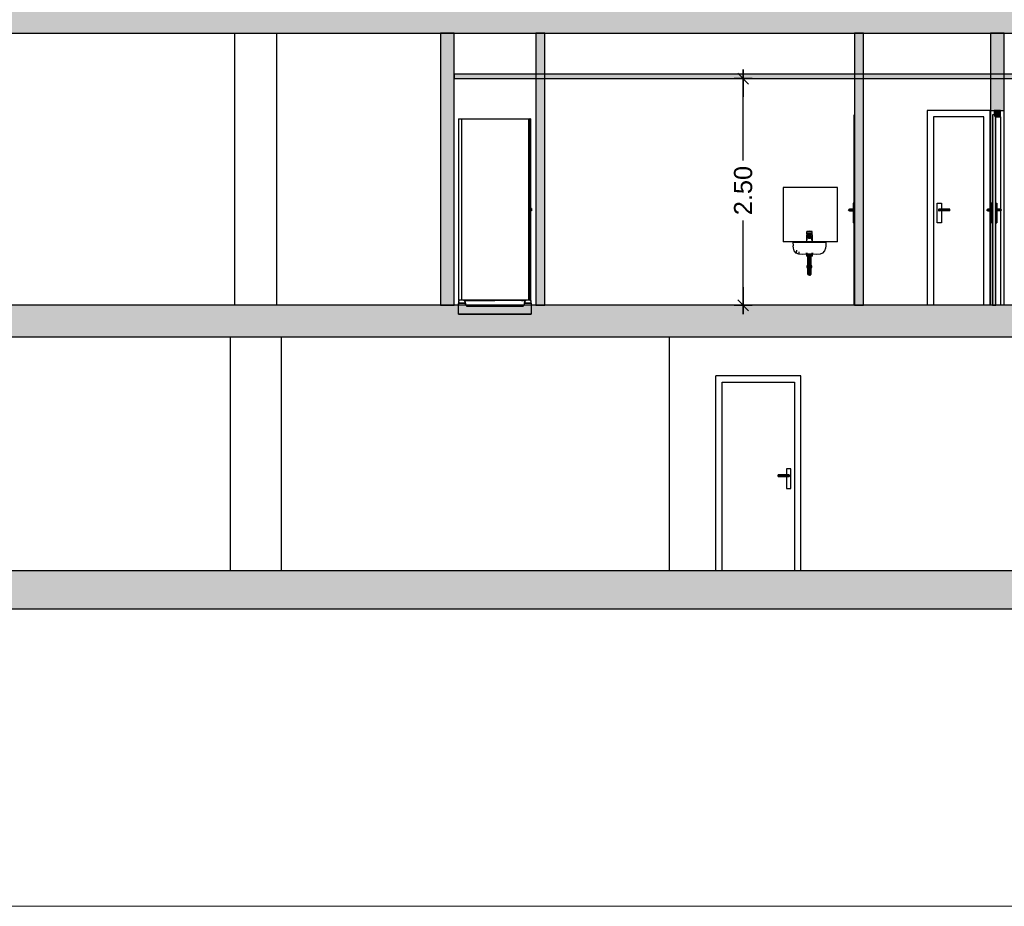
# Model space of a CAD drawing. Header units: metres. Extents: x -1 to 441, y -65 to 31.
# Tile 3 of 20: x 403 to 414, y -65 to -55. Entities that reach past the tile are written whole.
import ezdxf

# ---------------------------------------------------------------- set-up
doc = ezdxf.new("R2010")
doc.units = ezdxf.units.M
doc.header["$PDMODE"] = 65
doc.linetypes.add('CONTINUA', pattern=[0])
doc.layers.add('+++++ CÀLCUL SECCIÓ C', color=7, linetype='CONTINUA', lineweight=25)
doc.layers.add('COTES SECCIO C', color=7, linetype='CONTINUA', lineweight=25)
doc.styles.add('ARIAL', font='arial.ttf')
doc.dimstyles.new('DIMSTYLE_4', dxfattribs={"dimtxt": 0.2, "dimasz": 0.2, "dimexe": 0, "dimexo": 1e-06, "dimgap": 0.1, "dimtad": 0, "dimrnd": 0.01, "dimzin": 4, "dimdsep": 46, "dimtxsty": 'ARIAL', "dimblk1": 'ALL_ML_STRICH', "dimblk2": 'ALL_ML_STRICH', "dimsah": 1, "dimcen": 0, "dimse1": 1, "dimse2": 1, "dimclrd": 2, "dimclre": 2, "dimclrt": 2, "dimadec": 0, "dimazin": 0, "dimtfac": 1, "dimtdec": 0, "dimtix": 1, "dimtmove": 2, "dimatfit": 3, "dimfxl": 0, "dimtzin": 0, "dimlwd": 0, "dimlwe": 35, "dimarcsym": 0})

# ---------------------------------------------------------------- blocks, each defined once
blk = doc.blocks.new('ALL_ML_STRICH')
at = {"color": 0, "linetype": 'ByBlock', "lineweight": -2}
for p, q in [((-1, 0), (0.5, 0)), ((-0.3, -0.3), (0.3, 0.3)), ((0, -0.5), (0, 0.5))]:
    blk.add_line(p, q, dxfattribs=at)
blk = doc.blocks.new('*D33')
at = {"layer": 'COTES SECCIO C', "color": 2, "linetype": 'CONTINUA', "lineweight": -2, "transparency": 33554687}
for p, q in [((411.279, -56.715), (411.279, -55.81)), ((411.279, -58.31), (411.279, -57.375))]:
    blk.add_line(p, q, dxfattribs=at)
at = {"layer": 'DEFPOINTS', "color": 2, "linetype": 'CONTINUA', "lineweight": 35, "transparency": 33554687}
for p in [(411.446, -55.81), (411.222, -58.31), (411.279, -58.31)]:
    blk.add_point(p, dxfattribs=at)
at = {"layer": 'COTES SECCIO C', "color": 2, "linetype": 'CONTINUA', "lineweight": 35, "transparency": 33554687, "xscale": 0.2, "yscale": 0.2, "zscale": 0.2}
for p, rotation in [((411.279, -55.81), 90), ((411.279, -58.31), 270)]:
    blk.add_blockref('ALL_ML_STRICH', p, dxfattribs=dict(at, rotation=rotation))
at = {"layer": 'COTES SECCIO C', "color": 2, "linetype": 'CONTINUA', "lineweight": 35, "transparency": 33554687, "insert": (411.279, -57.045), "char_height": 0.2, "width": 0.8, "attachment_point": 5, "rotation": 90, "style": 'ARIAL'}
blk.add_mtext('\\A1;{\\A1;{2.50\\H0.132000;\\S^ ;}}', dxfattribs=at)

msp = doc.modelspace()

# ---------------------------------------------------------------- hatches: boundary and pattern name
at = {"layer": '+++++ CÀLCUL SECCIÓ C', "linetype": 'CONTINUA', "lineweight": 25, "true_color": 0xababab, "transparency": 33554687}
for points in [[(425.391, -55.01), (400.756, -55.01), (400.756, -55.31), (425.391, -55.31)], [(425.391, -58.31), (392.098, -58.31), (392.098, -58.66), (425.391, -58.66)], [(426.024, -61.24), (391.15, -61.24), (391.15, -61.66), (426.024, -61.66)]]:
    msp.add_hatch(color=253, dxfattribs=at).paths.add_polyline_path(points)
at = {"layer": '+++++ CÀLCUL SECCIÓ C', "linetype": 'CONTINUA', "lineweight": 25, "true_color": 0xa0a0a0, "transparency": 33554687}
for points in [[(408.093, -55.31), (407.943, -55.31), (407.943, -58.31), (408.093, -58.31)], [(409.093, -55.31), (408.993, -55.31), (408.993, -58.31), (409.093, -58.31)], [(412.606, -55.31), (412.506, -55.31), (412.506, -58.31), (412.606, -58.31)], [(414.006, -56.16), (414.156, -56.16), (414.156, -55.31), (414.006, -55.31)]]:
    msp.add_hatch(color=253, dxfattribs=at).paths.add_polyline_path(points)
at = {"layer": '+++++ CÀLCUL SECCIÓ C', "linetype": 'CONTINUA', "lineweight": 25, "transparency": 33554687}
msp.add_hatch(color=34, dxfattribs=at).paths.add_polyline_path([(419.851, -55.76), (408.093, -55.76), (408.093, -55.81), (419.851, -55.81)])
at = {"layer": '+++++ CÀLCUL SECCIÓ C', "linetype": 'CONTINUA', "lineweight": 25, "true_color": 0x656565, "transparency": 33554687}
for points in [[(414.066, -58.31), (414.066, -56.21), (414.026, -56.21), (414.026, -58.31)], [(414.116, -56.23), (414.116, -56.16), (414.046, -56.16), (414.046, -56.23)], [(408.933, -56.255), (408.927, -56.255), (408.927, -58.255), (408.933, -58.255)], [(408.142, -58.41), (408.942, -58.41), (408.942, -58.409), (408.142, -58.409)]]:
    msp.add_hatch(color=251, dxfattribs=at).paths.add_polyline_path(points)

# ---------------------------------------------------------------- linework, layer by layer
at = {"layer": '+++++ CÀLCUL SECCIÓ C', "color": 7, "linetype": 'CONTINUA', "lineweight": 25, "transparency": 33554687}
for p, q in [((401.286, -55.31), (407.943, -55.31)), ((405.676, -58.31), (405.676, -55.31)), ((406.136, -58.31), (406.136, -55.31)), ((407.943, -55.31), (408.093, -55.31)), ((407.943, -55.31), (407.943, -58.31)), ((408.093, -55.31), (407.943, -55.31)), ((408.093, -55.31), (408.993, -55.31)), ((408.093, -55.76), (408.093, -55.31)), ((408.993, -55.31), (409.093, -55.31)), ((408.993, -55.31), (408.993, -58.31)), ((409.093, -55.31), (408.993, -55.31)), ((409.093, -55.31), (412.506, -55.31)), ((409.093, -58.31), (409.093, -55.31)), ((412.506, -55.31), (412.606, -55.31)), ((412.506, -55.31), (412.506, -58.31)), ((412.606, -55.31), (412.506, -55.31)), ((412.606, -55.31), (414.006, -55.31)), ((412.606, -58.31), (412.606, -55.31)), ((414.006, -55.31), (414.156, -55.31)), ((414.006, -55.31), (414.006, -56.16)), ((414.156, -55.31), (414.006, -55.31)), ((414.156, -55.31), (415.896, -55.31)), ((414.156, -56.16), (414.156, -55.31)), ((408.093, -55.76), (408.093, -55.81)), ((419.851, -55.76), (408.093, -55.76)), ((408.093, -55.81), (408.093, -55.76)), ((408.093, -55.81), (419.851, -55.81)), ((408.093, -58.31), (408.093, -55.81)), ((412.501, -58.31), (412.501, -56.21)), ((412.501, -56.21), (412.506, -56.21)), ((413.306, -56.16), (413.306, -58.31)), ((414.003, -56.16), (413.306, -56.16)), ((413.933, -56.23), (413.376, -56.23)), ((413.376, -56.23), (413.376, -58.31)), ((413.933, -58.31), (413.933, -56.23)), ((414.003, -57.25), (414.003, -56.16)), ((414.006, -56.16), (414.006, -57.25)), ((414.006, -56.16), (414.046, -56.16)), ((414.026, -56.21), (414.026, -58.31)), ((414.046, -56.21), (414.026, -56.21)), ((414.046, -56.16), (414.116, -56.16)), ((414.046, -56.16), (414.046, -56.21)), ((414.116, -56.16), (414.046, -56.16)), ((414.066, -58.31), (414.066, -56.23)), ((414.066, -56.23), (414.116, -56.23)), ((414.116, -56.16), (414.156, -56.16)), ((414.116, -56.23), (414.116, -56.16)), ((414.116, -56.23), (414.116, -57.25)), ((414.156, -58.31), (414.156, -56.16)), ((408.142, -56.255), (408.142, -58.255)), ((408.142, -56.255), (408.178, -56.255)), ((408.178, -56.255), (408.914, -56.255)), ((408.178, -58.255), (408.178, -56.255)), ((408.914, -56.255), (408.914, -58.255)), ((408.914, -56.255), (408.926, -56.255)), ((408.926, -58.255), (408.926, -56.255)), ((408.926, -56.255), (408.927, -56.255)), ((408.927, -56.255), (408.927, -58.255)), ((408.933, -56.255), (408.927, -56.255)), ((408.933, -56.255), (408.934, -56.255)), ((408.933, -58.255), (408.933, -56.255)), ((408.934, -56.255), (408.934, -57.249)), ((411.72, -57.01), (411.72, -57.61)), ((412.32, -57.01), (411.72, -57.01)), ((412.32, -57.61), (412.32, -57.01)), ((412.491, -57.185), (412.491, -57.4)), ((412.501, -57.185), (412.491, -57.185)), ((413.416, -57.4), (413.416, -57.185)), ((413.416, -57.185), (413.466, -57.185)), ((413.466, -57.185), (413.466, -57.25)), ((414.016, -57.185), (414.016, -57.4)), ((414.026, -57.185), (414.016, -57.185)), ((414.066, -57.185), (414.076, -57.185)), ((414.076, -57.185), (414.076, -57.4)), ((408.941, -57.249), (408.933, -57.249)), ((408.941, -57.261), (408.933, -57.261)), ((408.934, -57.261), (408.934, -58.255)), ((408.941, -57.242), (408.941, -57.243)), ((408.945, -57.242), (408.941, -57.242)), ((408.941, -57.243), (408.941, -57.243)), ((408.941, -57.243), (408.941, -57.244)), ((408.941, -57.244), (408.941, -57.245)), ((408.941, -57.245), (408.941, -57.247)), ((408.941, -57.247), (408.941, -57.249)), ((408.941, -57.249), (408.941, -57.251)), ((408.941, -57.251), (408.941, -57.253)), ((408.941, -57.253), (408.941, -57.255)), ((408.941, -57.255), (408.941, -57.257)), ((408.941, -57.257), (408.941, -57.259)), ((408.941, -57.259), (408.941, -57.261)), ((408.941, -57.261), (408.941, -57.263)), ((408.941, -57.263), (408.941, -57.264)), ((408.941, -57.264), (408.941, -57.266)), ((408.941, -57.266), (408.941, -57.267)), ((408.941, -57.267), (408.941, -57.267)), ((408.941, -57.267), (408.941, -57.267)), ((408.945, -57.267), (408.941, -57.267)), ((408.945, -57.242), (408.945, -57.243)), ((408.945, -57.243), (408.945, -57.244)), ((408.945, -57.243), (408.945, -57.243)), ((408.945, -57.244), (408.945, -57.245)), ((408.945, -57.245), (408.945, -57.247)), ((408.945, -57.247), (408.945, -57.249)), ((408.945, -57.249), (408.945, -57.251)), ((408.945, -57.251), (408.945, -57.253)), ((408.945, -57.253), (408.945, -57.255)), ((408.945, -57.255), (408.945, -57.257)), ((408.945, -57.257), (408.945, -57.259)), ((408.945, -57.259), (408.945, -57.261)), ((408.945, -57.261), (408.945, -57.263)), ((408.945, -57.263), (408.945, -57.264)), ((408.945, -57.264), (408.945, -57.266)), ((408.945, -57.266), (408.945, -57.267)), ((408.945, -57.267), (408.945, -57.267)), ((408.945, -57.267), (408.945, -57.267)), ((412.441, -57.26), (412.443, -57.255)), ((412.443, -57.265), (412.441, -57.26)), ((412.443, -57.255), (412.446, -57.251)), ((412.446, -57.269), (412.443, -57.265)), ((412.446, -57.251), (412.451, -57.25)), ((412.451, -57.27), (412.446, -57.269)), ((412.451, -57.25), (412.456, -57.251)), ((412.491, -57.25), (412.451, -57.25)), ((412.456, -57.269), (412.451, -57.27)), ((412.451, -57.27), (412.491, -57.27)), ((412.456, -57.251), (412.46, -57.255)), ((412.456, -57.251), (412.491, -57.251)), ((412.46, -57.265), (412.456, -57.269)), ((412.456, -57.269), (412.491, -57.269)), ((412.46, -57.255), (412.461, -57.26)), ((412.46, -57.255), (412.491, -57.255)), ((412.461, -57.26), (412.46, -57.265)), ((412.46, -57.265), (412.491, -57.265)), ((412.461, -57.26), (412.491, -57.26)), ((413.433, -57.255), (413.431, -57.26)), ((413.431, -57.26), (413.433, -57.265)), ((413.556, -57.26), (413.431, -57.26)), ((413.436, -57.251), (413.433, -57.255)), ((413.556, -57.255), (413.433, -57.255)), ((413.433, -57.265), (413.436, -57.269)), ((413.556, -57.265), (413.433, -57.265)), ((413.441, -57.25), (413.436, -57.251)), ((413.556, -57.251), (413.436, -57.251)), ((413.436, -57.269), (413.441, -57.27)), ((413.556, -57.269), (413.436, -57.269)), ((413.441, -57.25), (413.556, -57.25)), ((413.556, -57.27), (413.441, -57.27)), ((413.466, -57.27), (413.466, -57.4)), ((413.556, -57.251), (413.556, -57.25)), ((413.556, -57.255), (413.556, -57.251)), ((413.556, -57.26), (413.556, -57.255)), ((413.556, -57.265), (413.556, -57.26)), ((413.556, -57.269), (413.556, -57.265)), ((413.556, -57.27), (413.556, -57.269)), ((413.966, -57.26), (413.968, -57.255)), ((413.968, -57.265), (413.966, -57.26)), ((413.968, -57.255), (413.971, -57.251)), ((413.971, -57.269), (413.968, -57.265)), ((413.971, -57.251), (413.976, -57.25)), ((413.976, -57.27), (413.971, -57.269)), ((413.976, -57.25), (413.981, -57.251)), ((414.016, -57.25), (413.976, -57.25)), ((413.981, -57.269), (413.976, -57.27)), ((413.976, -57.27), (414.016, -57.27)), ((413.981, -57.251), (413.985, -57.255)), ((413.981, -57.251), (414.016, -57.251)), ((413.985, -57.265), (413.981, -57.269)), ((413.981, -57.269), (414.016, -57.269)), ((413.985, -57.255), (413.986, -57.26)), ((413.985, -57.255), (414.016, -57.255)), ((413.986, -57.26), (413.985, -57.265)), ((413.985, -57.265), (414.016, -57.265)), ((413.986, -57.26), (414.016, -57.26)), ((414.003, -58.31), (414.003, -57.27)), ((414.006, -57.27), (414.006, -58.31)), ((414.076, -57.25), (414.116, -57.25)), ((414.111, -57.251), (414.076, -57.251)), ((414.108, -57.255), (414.076, -57.255)), ((414.106, -57.26), (414.076, -57.26)), ((414.108, -57.265), (414.076, -57.265)), ((414.111, -57.269), (414.076, -57.269)), ((414.116, -57.27), (414.076, -57.27)), ((414.108, -57.255), (414.106, -57.26)), ((414.106, -57.26), (414.108, -57.265)), ((414.111, -57.251), (414.108, -57.255)), ((414.108, -57.265), (414.111, -57.269)), ((414.116, -57.25), (414.111, -57.251)), ((414.111, -57.269), (414.116, -57.27)), ((414.121, -57.251), (414.116, -57.25)), ((414.116, -57.27), (414.121, -57.269)), ((414.116, -57.27), (414.116, -58.31)), ((414.125, -57.255), (414.121, -57.251)), ((414.121, -57.269), (414.125, -57.265)), ((414.126, -57.26), (414.125, -57.255)), ((414.125, -57.265), (414.126, -57.26)), ((412.501, -57.4), (412.491, -57.4)), ((413.466, -57.4), (413.416, -57.4)), ((414.026, -57.4), (414.016, -57.4)), ((414.066, -57.4), (414.076, -57.4)), ((411.98, -57.533), (411.982, -57.531)), ((411.98, -57.61), (411.98, -57.533)), ((411.98, -57.533), (411.981, -57.533)), ((411.981, -57.523), (411.981, -57.496)), ((411.981, -57.496), (411.982, -57.496)), ((411.982, -57.523), (411.981, -57.523)), ((411.984, -57.533), (411.981, -57.533)), ((411.981, -57.533), (411.981, -57.54)), ((411.981, -57.533), (411.984, -57.533)), ((411.982, -57.496), (411.982, -57.5)), ((411.982, -57.5), (411.982, -57.496)), ((411.985, -57.496), (411.982, -57.496)), ((411.982, -57.5), (411.985, -57.5)), ((411.985, -57.523), (411.982, -57.523)), ((411.982, -57.531), (411.983, -57.531)), ((411.982, -57.531), (411.983, -57.531)), ((411.983, -57.523), (411.983, -57.531)), ((411.983, -57.531), (411.986, -57.531)), ((411.983, -57.531), (411.986, -57.531)), ((411.989, -57.533), (411.984, -57.533)), ((411.984, -57.533), (411.989, -57.533)), ((411.995, -57.496), (411.985, -57.496)), ((411.985, -57.5), (411.995, -57.5)), ((411.99, -57.523), (411.985, -57.523)), ((411.986, -57.531), (411.99, -57.531)), ((411.986, -57.531), (411.99, -57.531)), ((411.995, -57.533), (411.989, -57.533)), ((411.989, -57.533), (411.995, -57.533)), ((411.996, -57.495), (411.99, -57.496)), ((411.996, -57.523), (411.99, -57.523)), ((411.99, -57.531), (411.996, -57.531)), ((411.99, -57.531), (411.996, -57.531)), ((411.996, -57.496), (411.995, -57.496)), ((411.995, -57.496), (412, -57.496)), ((411.996, -57.5), (411.995, -57.5)), ((412.002, -57.533), (411.995, -57.533)), ((411.995, -57.533), (412.002, -57.533)), ((411.996, -57.495), (412.003, -57.495)), ((411.996, -57.496), (411.999, -57.497)), ((411.999, -57.501), (411.996, -57.5)), ((412.003, -57.523), (411.996, -57.523)), ((411.996, -57.531), (412.003, -57.531)), ((411.996, -57.531), (412.003, -57.531)), ((411.999, -57.497), (412.002, -57.498)), ((412.002, -57.502), (411.999, -57.501)), ((412.004, -57.496), (412, -57.496)), ((412.002, -57.498), (412.004, -57.499)), ((412.004, -57.503), (412.002, -57.502)), ((412.01, -57.533), (412.002, -57.533)), ((412.002, -57.533), (412.01, -57.533)), ((412.003, -57.495), (412.01, -57.494)), ((412.01, -57.523), (412.003, -57.523)), ((412.003, -57.531), (412.01, -57.531)), ((412.003, -57.531), (412.01, -57.531)), ((412.006, -57.496), (412.004, -57.496)), ((412.004, -57.503), (412.004, -57.499)), ((412.004, -57.499), (412.009, -57.499)), ((412.009, -57.504), (412.004, -57.503)), ((412.008, -57.496), (412.006, -57.496)), ((412.01, -57.496), (412.008, -57.496)), ((412.009, -57.499), (412.011, -57.499)), ((412.011, -57.504), (412.009, -57.504)), ((412.01, -57.496), (412.01, -57.494)), ((412.018, -57.495), (412.01, -57.494)), ((412.01, -57.496), (412.01, -57.496)), ((412.01, -57.496), (412.011, -57.496)), ((412.018, -57.523), (412.01, -57.523)), ((412.01, -57.531), (412.017, -57.531)), ((412.01, -57.531), (412.017, -57.531)), ((412.018, -57.533), (412.01, -57.533)), ((412.01, -57.533), (412.018, -57.533)), ((412.011, -57.496), (412.012, -57.496)), ((412.011, -57.499), (412.016, -57.499)), ((412.016, -57.503), (412.011, -57.504)), ((412.012, -57.496), (412.014, -57.496)), ((412.014, -57.496), (412.017, -57.496)), ((412.016, -57.499), (412.019, -57.498)), ((412.016, -57.499), (412.016, -57.503)), ((412.019, -57.502), (412.016, -57.503)), ((412.017, -57.496), (412.02, -57.496)), ((412.017, -57.531), (412.024, -57.531)), ((412.017, -57.531), (412.024, -57.531)), ((412.025, -57.495), (412.018, -57.495)), ((412.025, -57.523), (412.018, -57.523)), ((412.025, -57.533), (412.018, -57.533)), ((412.018, -57.533), (412.025, -57.533)), ((412.019, -57.498), (412.021, -57.497)), ((412.021, -57.501), (412.019, -57.502)), ((412.02, -57.496), (412.025, -57.496)), ((412.021, -57.497), (412.024, -57.496)), ((412.024, -57.5), (412.021, -57.501)), ((412.024, -57.496), (412.025, -57.496)), ((412.025, -57.5), (412.024, -57.5)), ((412.024, -57.531), (412.03, -57.531)), ((412.024, -57.531), (412.03, -57.531)), ((412.031, -57.496), (412.025, -57.495)), ((412.025, -57.496), (412.035, -57.496)), ((412.025, -57.5), (412.035, -57.5)), ((412.031, -57.523), (412.025, -57.523)), ((412.031, -57.533), (412.025, -57.533)), ((412.025, -57.533), (412.031, -57.533)), ((412.03, -57.531), (412.034, -57.531)), ((412.03, -57.531), (412.034, -57.531)), ((412.035, -57.523), (412.031, -57.523)), ((412.036, -57.533), (412.031, -57.533)), ((412.031, -57.533), (412.036, -57.533)), ((412.034, -57.531), (412.037, -57.531)), ((412.034, -57.531), (412.037, -57.531)), ((412.038, -57.496), (412.035, -57.496)), ((412.035, -57.5), (412.038, -57.5)), ((412.038, -57.523), (412.035, -57.523)), ((412.039, -57.533), (412.036, -57.533)), ((412.036, -57.533), (412.039, -57.533)), ((412.037, -57.531), (412.037, -57.523)), ((412.037, -57.531), (412.038, -57.531)), ((412.037, -57.531), (412.038, -57.531)), ((412.038, -57.5), (412.038, -57.496)), ((412.039, -57.496), (412.038, -57.496)), ((412.038, -57.5), (412.038, -57.496)), ((412.039, -57.523), (412.038, -57.523)), ((412.038, -57.531), (412.04, -57.533)), ((412.038, -57.603), (412.039, -57.533)), ((412.039, -57.523), (412.039, -57.496)), ((412.039, -57.533), (412.039, -57.61)), ((412.039, -57.551), (412.039, -57.533)), ((412.039, -57.533), (412.04, -57.533)), ((412.04, -57.533), (412.04, -57.61)), ((411.831, -57.61), (411.72, -57.61)), ((411.831, -57.61), (411.827, -57.615)), ((411.827, -57.615), (411.828, -57.615)), ((411.827, -57.615), (411.83, -57.654)), ((411.828, -57.615), (411.833, -57.615)), ((411.831, -57.611), (411.831, -57.61)), ((411.831, -57.61), (411.831, -57.61)), ((411.833, -57.61), (411.831, -57.61)), ((411.837, -57.61), (411.833, -57.61)), ((411.833, -57.615), (411.841, -57.615)), ((411.845, -57.61), (411.837, -57.61)), ((411.841, -57.615), (411.853, -57.615)), ((411.857, -57.61), (411.845, -57.61)), ((411.853, -57.615), (411.871, -57.615)), ((411.874, -57.61), (411.857, -57.61)), ((411.871, -57.615), (411.893, -57.615)), ((411.895, -57.61), (411.874, -57.61)), ((411.893, -57.615), (411.918, -57.615)), ((411.92, -57.61), (411.895, -57.61)), ((411.918, -57.615), (411.947, -57.615)), ((411.949, -57.61), (411.92, -57.61)), ((411.947, -57.615), (411.978, -57.615)), ((411.979, -57.61), (411.949, -57.61)), ((411.978, -57.615), (412.01, -57.615)), ((412.01, -57.61), (411.979, -57.61)), ((411.981, -57.61), (411.981, -57.54)), ((411.981, -57.54), (411.982, -57.551)), ((411.982, -57.603), (411.981, -57.54)), ((411.982, -57.551), (411.982, -57.558)), ((411.983, -57.59), (411.982, -57.551)), ((411.982, -57.558), (411.984, -57.563)), ((411.984, -57.579), (411.982, -57.558)), ((411.982, -57.61), (411.982, -57.603)), ((411.984, -57.563), (411.985, -57.565)), ((411.985, -57.565), (411.989, -57.562)), ((411.987, -57.559), (411.991, -57.557)), ((411.988, -57.566), (411.995, -57.557)), ((411.989, -57.562), (411.995, -57.557)), ((411.991, -57.557), (411.996, -57.552)), ((411.994, -57.553), (411.999, -57.549)), ((412.003, -57.542), (411.995, -57.543)), ((411.996, -57.547), (412.003, -57.545)), ((411.996, -57.552), (411.997, -57.552)), ((411.996, -57.56), (411.997, -57.559)), ((411.998, -57.55), (411.997, -57.55)), ((411.997, -57.552), (412, -57.551)), ((411.997, -57.559), (412, -57.559)), ((412.003, -57.547), (411.999, -57.549)), ((412, -57.551), (412.005, -57.551)), ((412, -57.559), (412.005, -57.558)), ((412, -57.57), (412, -57.563)), ((412, -57.563), (412.001, -57.563)), ((412.002, -57.569), (412, -57.57)), ((412, -57.571), (412, -57.57)), ((412.002, -57.572), (412, -57.571)), ((412.001, -57.563), (412.001, -57.563)), ((412.002, -57.563), (412.001, -57.563)), ((412.002, -57.563), (412.002, -57.569)), ((412.002, -57.563), (412.002, -57.563)), ((412.002, -57.563), (412.002, -57.563)), ((412.003, -57.563), (412.002, -57.563)), ((412.007, -57.568), (412.002, -57.569)), ((412.007, -57.572), (412.002, -57.572)), ((412.003, -57.542), (412.01, -57.541)), ((412.003, -57.545), (412.009, -57.544)), ((412.007, -57.545), (412.003, -57.547)), ((412.004, -57.563), (412.003, -57.563)), ((412.009, -57.544), (412.004, -57.546)), ((412.005, -57.563), (412.004, -57.563)), ((412.01, -57.544), (412.005, -57.546)), ((412.005, -57.551), (412.01, -57.551)), ((412.005, -57.558), (412.01, -57.558)), ((412.007, -57.563), (412.005, -57.563)), ((412.007, -57.563), (412.007, -57.568)), ((412.007, -57.563), (412.007, -57.563)), ((412.007, -57.563), (412.007, -57.563)), ((412.008, -57.563), (412.007, -57.563)), ((412.01, -57.568), (412.007, -57.568)), ((412.01, -57.572), (412.007, -57.572)), ((412.01, -57.543), (412.008, -57.545)), ((412.01, -57.563), (412.008, -57.563)), ((412.01, -57.543), (412.009, -57.544)), ((412.01, -57.543), (412.009, -57.544)), ((412.018, -57.542), (412.01, -57.541)), ((412.01, -57.543), (412.01, -57.544)), ((412.01, -57.544), (412.01, -57.543)), ((412.01, -57.543), (412.01, -57.544)), ((412.011, -57.544), (412.01, -57.543)), ((412.011, -57.544), (412.01, -57.543)), ((412.011, -57.544), (412.01, -57.543)), ((412.011, -57.544), (412.01, -57.543)), ((412.012, -57.545), (412.01, -57.543)), ((412.01, -57.551), (412.015, -57.551)), ((412.016, -57.558), (412.01, -57.558)), ((412.013, -57.563), (412.01, -57.563)), ((412.013, -57.568), (412.01, -57.568)), ((412.013, -57.572), (412.01, -57.572)), ((412.041, -57.61), (412.01, -57.61)), ((412.01, -57.615), (412.041, -57.615)), ((412.011, -57.544), (412.015, -57.546)), ((412.017, -57.546), (412.011, -57.544)), ((412.018, -57.545), (412.011, -57.544)), ((412.017, -57.547), (412.013, -57.545)), ((412.013, -57.568), (412.013, -57.563)), ((412.013, -57.563), (412.013, -57.563)), ((412.013, -57.563), (412.013, -57.563)), ((412.015, -57.563), (412.013, -57.563)), ((412.018, -57.569), (412.013, -57.568)), ((412.018, -57.572), (412.013, -57.572)), ((412.015, -57.551), (412.02, -57.551)), ((412.016, -57.563), (412.015, -57.563)), ((412.021, -57.559), (412.016, -57.558)), ((412.017, -57.563), (412.016, -57.563)), ((412.021, -57.549), (412.017, -57.547)), ((412.017, -57.563), (412.017, -57.563)), ((412.018, -57.563), (412.017, -57.563)), ((412.025, -57.543), (412.018, -57.542)), ((412.025, -57.547), (412.018, -57.545)), ((412.018, -57.569), (412.018, -57.563)), ((412.018, -57.563), (412.018, -57.563)), ((412.018, -57.563), (412.018, -57.563)), ((412.019, -57.563), (412.018, -57.563)), ((412.021, -57.57), (412.018, -57.569)), ((412.021, -57.571), (412.018, -57.572)), ((412.02, -57.563), (412.019, -57.563)), ((412.02, -57.551), (412.023, -57.552)), ((412.02, -57.563), (412.021, -57.563)), ((412.021, -57.549), (412.026, -57.553)), ((412.024, -57.559), (412.021, -57.559)), ((412.021, -57.563), (412.021, -57.57)), ((412.021, -57.57), (412.021, -57.571)), ((412.024, -57.55), (412.022, -57.55)), ((412.023, -57.552), (412.024, -57.552)), ((412.024, -57.552), (412.03, -57.557)), ((412.025, -57.56), (412.024, -57.559)), ((412.025, -57.557), (412.031, -57.562)), ((412.032, -57.566), (412.025, -57.557)), ((412.03, -57.557), (412.033, -57.559)), ((412.031, -57.562), (412.035, -57.565)), ((412.035, -57.565), (412.037, -57.563)), ((412.036, -57.579), (412.038, -57.558)), ((412.037, -57.59), (412.039, -57.551)), ((412.037, -57.563), (412.038, -57.558)), ((412.038, -57.558), (412.039, -57.551)), ((412.038, -57.603), (412.039, -57.61)), ((412.071, -57.61), (412.041, -57.61)), ((412.041, -57.615), (412.072, -57.615)), ((412.099, -57.61), (412.071, -57.61)), ((412.072, -57.615), (412.101, -57.615)), ((412.125, -57.61), (412.099, -57.61)), ((412.101, -57.615), (412.127, -57.615)), ((412.146, -57.61), (412.125, -57.61)), ((412.127, -57.615), (412.148, -57.615)), ((412.163, -57.61), (412.146, -57.61)), ((412.148, -57.615), (412.166, -57.615)), ((412.175, -57.61), (412.163, -57.61)), ((412.166, -57.615), (412.178, -57.615)), ((412.183, -57.61), (412.175, -57.61)), ((412.178, -57.615), (412.186, -57.615)), ((412.187, -57.61), (412.183, -57.61)), ((412.186, -57.615), (412.191, -57.615)), ((412.189, -57.61), (412.187, -57.61)), ((412.189, -57.61), (412.189, -57.61)), ((412.189, -57.61), (412.192, -57.615)), ((412.32, -57.61), (412.189, -57.61)), ((412.192, -57.615), (412.19, -57.654)), ((412.191, -57.615), (412.192, -57.615)), ((412.192, -57.615), (412.192, -57.615)), ((411.833, -57.68), (411.83, -57.654)), ((411.843, -57.709), (411.833, -57.68)), ((411.865, -57.734), (411.843, -57.709)), ((411.867, -57.704), (411.865, -57.734)), ((411.893, -57.747), (411.865, -57.734)), ((411.893, -57.722), (411.893, -57.747)), ((411.934, -57.75), (411.893, -57.747)), ((411.974, -57.746), (411.934, -57.75)), ((411.969, -57.74), (411.969, -57.74)), ((411.97, -57.74), (411.969, -57.74)), ((411.972, -57.74), (411.97, -57.74)), ((411.975, -57.74), (411.972, -57.74)), ((411.977, -57.746), (411.974, -57.746)), ((411.979, -57.74), (411.975, -57.74)), ((411.977, -57.74), (411.977, -57.77)), ((411.983, -57.74), (411.979, -57.74)), ((411.982, -57.77), (411.982, -57.74)), ((411.988, -57.74), (411.983, -57.74)), ((411.994, -57.77), (411.994, -57.739)), ((412.01, -57.77), (412.01, -57.739)), ((412.026, -57.77), (412.026, -57.739)), ((412.036, -57.74), (412.031, -57.74)), ((412.041, -57.74), (412.036, -57.74)), ((412.038, -57.77), (412.038, -57.74)), ((412.045, -57.74), (412.041, -57.74)), ((412.042, -57.77), (412.042, -57.74)), ((412.046, -57.746), (412.042, -57.746)), ((412.048, -57.74), (412.045, -57.74)), ((412.085, -57.75), (412.046, -57.746)), ((412.05, -57.74), (412.048, -57.74)), ((412.051, -57.74), (412.05, -57.74)), ((412.051, -57.74), (412.051, -57.74)), ((412.127, -57.747), (412.085, -57.75)), ((412.154, -57.734), (412.127, -57.747)), ((412.177, -57.709), (412.154, -57.734)), ((412.187, -57.68), (412.177, -57.709)), ((412.19, -57.654), (412.187, -57.68)), ((411.982, -57.77), (411.977, -57.77)), ((411.994, -57.77), (411.982, -57.77)), ((411.992, -57.961), (411.992, -57.77)), ((411.994, -57.961), (411.994, -57.77)), ((412.01, -57.77), (411.994, -57.77)), ((412.001, -57.961), (412.001, -57.77)), ((412.01, -57.961), (412.01, -57.77)), ((412.026, -57.77), (412.01, -57.77)), ((412.019, -57.961), (412.019, -57.77)), ((412.025, -57.961), (412.025, -57.77)), ((412.038, -57.77), (412.026, -57.77)), ((412.028, -57.961), (412.028, -57.77)), ((412.042, -57.77), (412.038, -57.77)), ((411.986, -57.877), (411.992, -57.867)), ((411.986, -57.89), (411.986, -57.877)), ((411.992, -57.901), (411.986, -57.89)), ((411.992, -57.964), (411.992, -57.961)), ((411.993, -57.967), (411.992, -57.964)), ((411.994, -57.97), (411.993, -57.967)), ((411.995, -57.964), (411.994, -57.961)), ((411.995, -57.967), (411.995, -57.964)), ((411.996, -57.97), (411.995, -57.967)), ((412.001, -57.964), (412.001, -57.961)), ((412.001, -57.967), (412.001, -57.964)), ((412.002, -57.97), (412.001, -57.967)), ((412.01, -57.964), (412.01, -57.961)), ((412.01, -57.967), (412.01, -57.964)), ((412.01, -57.97), (412.01, -57.967)), ((412.018, -57.967), (412.019, -57.964)), ((412.018, -57.97), (412.018, -57.967)), ((412.019, -57.964), (412.019, -57.961)), ((412.023, -57.97), (412.025, -57.967)), ((412.025, -57.964), (412.025, -57.961)), ((412.025, -57.967), (412.025, -57.964)), ((412.025, -57.97), (412.027, -57.967)), ((412.027, -57.967), (412.028, -57.964)), ((412.028, -57.867), (412.034, -57.877)), ((412.034, -57.89), (412.028, -57.901)), ((412.028, -57.964), (412.028, -57.961)), ((412.034, -57.877), (412.034, -57.89)), ((411.996, -57.973), (411.994, -57.97)), ((411.998, -57.975), (411.996, -57.973)), ((412.001, -57.977), (411.998, -57.975)), ((412.004, -57.978), (412.001, -57.977)), ((412.007, -57.979), (412.004, -57.978)), ((412.01, -57.979), (412.007, -57.979)), ((412.01, -57.979), (412.013, -57.979)), ((412.013, -57.979), (412.016, -57.978)), ((412.016, -57.978), (412.019, -57.977)), ((412.019, -57.977), (412.021, -57.975)), ((412.021, -57.975), (412.024, -57.973)), ((412.024, -57.973), (412.025, -57.97)), ((408.178, -58.255), (408.142, -58.255)), ((408.143, -58.261), (408.142, -58.263)), ((408.142, -58.263), (408.142, -58.264)), ((408.142, -58.264), (408.142, -58.265)), ((408.142, -58.265), (408.142, -58.273)), ((408.142, -58.273), (408.142, -58.281)), ((408.142, -58.281), (408.142, -58.284)), ((408.142, -58.284), (408.143, -58.284)), ((408.142, -58.284), (408.143, -58.285)), ((408.142, -58.29), (408.143, -58.289)), ((408.142, -58.361), (408.142, -58.29)), ((408.142, -58.29), (408.142, -58.29)), ((408.142, -58.29), (408.143, -58.29)), ((408.144, -58.259), (408.143, -58.26)), ((408.143, -58.26), (408.143, -58.261)), ((408.143, -58.284), (408.145, -58.284)), ((408.143, -58.285), (408.144, -58.286)), ((408.143, -58.289), (408.145, -58.287)), ((408.143, -58.29), (408.145, -58.29)), ((408.145, -58.258), (408.144, -58.259)), ((408.144, -58.286), (408.145, -58.287)), ((408.148, -58.256), (408.145, -58.258)), ((408.145, -58.258), (408.145, -58.258)), ((408.145, -58.258), (408.145, -58.258)), ((408.145, -58.258), (408.147, -58.258)), ((408.148, -58.284), (408.145, -58.284)), ((408.145, -58.287), (408.145, -58.287)), ((408.145, -58.287), (408.147, -58.287)), ((408.145, -58.287), (408.145, -58.287)), ((408.145, -58.287), (408.147, -58.287)), ((408.145, -58.29), (408.148, -58.29)), ((408.146, -58.261), (408.147, -58.258)), ((408.149, -58.256), (408.147, -58.258)), ((408.147, -58.258), (408.149, -58.258)), ((408.147, -58.287), (408.149, -58.287)), ((408.147, -58.287), (408.149, -58.287)), ((408.152, -58.255), (408.148, -58.256)), ((408.148, -58.256), (408.148, -58.256)), ((408.149, -58.256), (408.148, -58.256)), ((408.152, -58.284), (408.148, -58.284)), ((408.152, -58.29), (408.148, -58.29)), ((408.15, -58.256), (408.149, -58.256)), ((408.149, -58.258), (408.152, -58.258)), ((408.149, -58.287), (408.152, -58.287)), ((408.149, -58.287), (408.152, -58.287)), ((408.163, -58.255), (408.152, -58.255)), ((408.152, -58.284), (408.214, -58.284)), ((408.152, -58.287), (408.215, -58.287)), ((408.152, -58.287), (408.215, -58.287)), ((408.215, -58.29), (408.152, -58.29)), ((408.163, -58.255), (408.163, -58.255)), ((408.163, -58.255), (408.163, -58.255)), ((408.198, -58.255), (408.163, -58.255)), ((408.197, -58.255), (408.178, -58.255)), ((408.197, -58.255), (408.198, -58.255)), ((408.197, -58.255), (408.201, -58.255)), ((408.2, -58.255), (408.198, -58.255)), ((408.2, -58.255), (408.198, -58.255)), ((408.198, -58.255), (408.201, -58.255)), ((408.2, -58.255), (408.2, -58.255)), ((408.201, -58.255), (408.2, -58.255)), ((408.2, -58.255), (408.2, -58.255)), ((408.201, -58.255), (408.2, -58.255)), ((408.202, -58.255), (408.201, -58.255)), ((408.201, -58.255), (408.202, -58.255)), ((408.202, -58.255), (408.201, -58.255)), ((408.201, -58.255), (408.205, -58.257)), ((408.203, -58.255), (408.202, -58.255)), ((408.202, -58.255), (408.202, -58.256)), ((408.203, -58.255), (408.202, -58.255)), ((408.202, -58.256), (408.206, -58.257)), ((408.205, -58.255), (408.203, -58.255)), ((408.205, -58.255), (408.203, -58.255)), ((408.207, -58.255), (408.205, -58.255)), ((408.207, -58.255), (408.205, -58.255)), ((408.205, -58.257), (408.208, -58.259)), ((408.206, -58.257), (408.208, -58.258)), ((408.209, -58.255), (408.207, -58.255)), ((408.209, -58.255), (408.207, -58.255)), ((408.208, -58.258), (408.209, -58.259)), ((408.208, -58.259), (408.209, -58.259)), ((408.208, -58.259), (408.21, -58.261)), ((408.211, -58.255), (408.209, -58.255)), ((408.211, -58.255), (408.209, -58.255)), ((408.209, -58.259), (408.209, -58.26)), ((408.209, -58.259), (408.212, -58.259)), ((408.209, -58.26), (408.21, -58.261)), ((408.21, -58.261), (408.216, -58.293)), ((408.218, -58.303), (408.21, -58.261)), ((408.214, -58.255), (408.211, -58.255)), ((408.214, -58.255), (408.211, -58.255)), ((408.212, -58.259), (408.212, -58.259)), ((408.212, -58.259), (408.212, -58.259)), ((408.212, -58.259), (408.213, -58.259)), ((408.213, -58.259), (408.214, -58.259)), ((408.217, -58.255), (408.214, -58.255)), ((408.217, -58.255), (408.214, -58.255)), ((408.214, -58.259), (408.215, -58.259)), ((408.216, -58.259), (408.215, -58.259)), ((408.216, -58.259), (408.218, -58.259)), ((408.22, -58.255), (408.217, -58.255)), ((408.22, -58.255), (408.217, -58.255)), ((408.216, -58.293), (408.218, -58.303)), ((408.218, -58.259), (408.22, -58.259)), ((408.224, -58.255), (408.22, -58.255)), ((408.224, -58.255), (408.22, -58.255)), ((408.22, -58.259), (408.222, -58.259)), ((408.222, -58.259), (408.224, -58.259)), ((408.228, -58.255), (408.224, -58.255)), ((408.228, -58.255), (408.224, -58.255)), ((408.224, -58.259), (408.227, -58.259)), ((408.227, -58.259), (408.23, -58.259)), ((408.231, -58.255), (408.228, -58.255)), ((408.231, -58.255), (408.228, -58.255)), ((408.23, -58.259), (408.232, -58.259)), ((408.235, -58.255), (408.231, -58.255)), ((408.235, -58.255), (408.231, -58.255)), ((408.232, -58.259), (408.235, -58.259)), ((408.239, -58.255), (408.235, -58.255)), ((408.239, -58.255), (408.235, -58.255)), ((408.235, -58.259), (408.238, -58.259)), ((408.238, -58.259), (408.241, -58.259)), ((408.243, -58.255), (408.239, -58.255)), ((408.243, -58.255), (408.239, -58.255)), ((408.241, -58.259), (408.244, -58.259)), ((408.247, -58.255), (408.243, -58.255)), ((408.247, -58.255), (408.243, -58.255)), ((408.244, -58.259), (408.247, -58.259)), ((408.542, -58.255), (408.247, -58.255)), ((408.542, -58.255), (408.247, -58.255)), ((408.247, -58.259), (408.542, -58.259)), ((408.836, -58.255), (408.542, -58.255)), ((408.836, -58.255), (408.542, -58.255)), ((408.836, -58.259), (408.542, -58.259)), ((408.84, -58.255), (408.836, -58.255)), ((408.84, -58.255), (408.836, -58.255)), ((408.836, -58.259), (408.839, -58.259)), ((408.839, -58.259), (408.842, -58.259)), ((408.844, -58.255), (408.84, -58.255)), ((408.844, -58.255), (408.84, -58.255)), ((408.842, -58.259), (408.845, -58.259)), ((408.849, -58.255), (408.844, -58.255)), ((408.849, -58.255), (408.844, -58.255)), ((408.845, -58.259), (408.848, -58.259)), ((408.848, -58.259), (408.851, -58.259)), ((408.852, -58.255), (408.849, -58.255)), ((408.852, -58.255), (408.849, -58.255)), ((408.854, -58.259), (408.851, -58.259)), ((408.856, -58.255), (408.852, -58.255)), ((408.856, -58.255), (408.852, -58.255)), ((408.857, -58.259), (408.854, -58.259)), ((408.859, -58.255), (408.856, -58.255)), ((408.859, -58.255), (408.856, -58.255)), ((408.857, -58.259), (408.859, -58.259)), ((408.863, -58.255), (408.859, -58.255)), ((408.863, -58.255), (408.859, -58.255)), ((408.859, -58.259), (408.861, -58.259)), ((408.861, -58.259), (408.863, -58.259)), ((408.866, -58.255), (408.863, -58.255)), ((408.866, -58.255), (408.863, -58.255)), ((408.863, -58.259), (408.865, -58.259)), ((408.867, -58.259), (408.865, -58.259)), ((408.865, -58.303), (408.867, -58.293)), ((408.869, -58.255), (408.866, -58.255)), ((408.869, -58.255), (408.866, -58.255)), ((408.874, -58.261), (408.866, -58.303)), ((408.869, -58.259), (408.867, -58.259)), ((408.867, -58.293), (408.873, -58.261)), ((408.932, -58.29), (408.868, -58.29)), ((408.872, -58.255), (408.869, -58.255)), ((408.872, -58.255), (408.869, -58.255)), ((408.869, -58.259), (408.87, -58.259)), ((408.869, -58.284), (408.932, -58.284)), ((408.869, -58.287), (408.932, -58.287)), ((408.869, -58.287), (408.932, -58.287)), ((408.87, -58.259), (408.871, -58.259)), ((408.871, -58.259), (408.871, -58.259)), ((408.871, -58.259), (408.872, -58.259)), ((408.875, -58.255), (408.872, -58.255)), ((408.875, -58.255), (408.872, -58.255)), ((408.872, -58.259), (408.872, -58.259)), ((408.874, -58.259), (408.872, -58.259)), ((408.873, -58.261), (408.874, -58.26)), ((408.874, -58.259), (408.875, -58.258)), ((408.874, -58.26), (408.874, -58.259)), ((408.875, -58.259), (408.874, -58.261)), ((408.875, -58.259), (408.874, -58.259)), ((408.877, -58.255), (408.875, -58.255)), ((408.877, -58.255), (408.875, -58.255)), ((408.875, -58.258), (408.878, -58.257)), ((408.879, -58.257), (408.875, -58.259)), ((408.879, -58.255), (408.877, -58.255)), ((408.879, -58.255), (408.877, -58.255)), ((408.878, -58.257), (408.881, -58.256)), ((408.88, -58.255), (408.879, -58.255)), ((408.88, -58.255), (408.879, -58.255)), ((408.883, -58.255), (408.879, -58.257)), ((408.881, -58.255), (408.88, -58.255)), ((408.881, -58.255), (408.88, -58.255)), ((408.882, -58.255), (408.881, -58.255)), ((408.881, -58.256), (408.882, -58.255)), ((408.882, -58.255), (408.881, -58.255)), ((408.883, -58.255), (408.882, -58.255)), ((408.882, -58.255), (408.883, -58.255)), ((408.883, -58.255), (408.882, -58.255)), ((408.883, -58.255), (408.883, -58.255)), ((408.886, -58.255), (408.883, -58.255)), ((408.883, -58.255), (408.883, -58.255)), ((408.883, -58.255), (408.886, -58.255)), ((408.886, -58.255), (408.883, -58.255)), ((408.887, -58.255), (408.883, -58.255)), ((408.92, -58.255), (408.886, -58.255)), ((408.886, -58.255), (408.887, -58.255)), ((408.914, -58.255), (408.887, -58.255)), ((408.926, -58.255), (408.914, -58.255)), ((408.92, -58.255), (408.92, -58.255)), ((408.92, -58.255), (408.92, -58.255)), ((408.932, -58.255), (408.92, -58.255)), ((408.927, -58.255), (408.926, -58.255)), ((408.927, -58.255), (408.933, -58.255)), ((408.935, -58.256), (408.932, -58.255)), ((408.932, -58.258), (408.934, -58.258)), ((408.932, -58.284), (408.936, -58.284)), ((408.932, -58.287), (408.934, -58.287)), ((408.932, -58.287), (408.934, -58.287)), ((408.936, -58.29), (408.932, -58.29)), ((408.934, -58.255), (408.933, -58.255)), ((408.935, -58.256), (408.933, -58.256)), ((408.934, -58.258), (408.937, -58.258)), ((408.934, -58.287), (408.937, -58.287)), ((408.934, -58.287), (408.937, -58.287)), ((408.935, -58.256), (408.935, -58.256)), ((408.936, -58.256), (408.935, -58.256)), ((408.935, -58.256), (408.937, -58.258)), ((408.938, -58.258), (408.936, -58.256)), ((408.936, -58.284), (408.939, -58.284)), ((408.939, -58.29), (408.936, -58.29)), ((408.937, -58.258), (408.938, -58.261)), ((408.937, -58.258), (408.938, -58.258)), ((408.937, -58.287), (408.938, -58.287)), ((408.937, -58.287), (408.938, -58.287)), ((408.939, -58.258), (408.938, -58.258)), ((408.938, -58.287), (408.939, -58.287)), ((408.938, -58.287), (408.939, -58.287)), ((408.94, -58.26), (408.939, -58.258)), ((408.939, -58.284), (408.941, -58.284)), ((408.939, -58.287), (408.94, -58.286)), ((408.939, -58.287), (408.94, -58.288)), ((408.941, -58.29), (408.939, -58.29)), ((408.941, -58.261), (408.94, -58.26)), ((408.94, -58.286), (408.942, -58.284)), ((408.94, -58.288), (408.942, -58.29)), ((408.941, -58.263), (408.941, -58.261)), ((408.942, -58.265), (408.941, -58.263)), ((408.941, -58.284), (408.942, -58.284)), ((408.942, -58.29), (408.941, -58.29)), ((408.942, -58.276), (408.942, -58.265)), ((408.942, -58.284), (408.942, -58.276)), ((408.942, -58.29), (408.942, -58.339)), ((407.943, -58.31), (392.098, -58.31)), ((408.093, -58.31), (407.943, -58.31)), ((407.943, -58.31), (408.093, -58.31)), ((408.993, -58.31), (408.093, -58.31)), ((408.142, -58.402), (408.142, -58.361)), ((408.22, -58.309), (408.218, -58.303)), ((408.218, -58.303), (408.22, -58.307)), ((408.22, -58.307), (408.22, -58.309)), ((408.22, -58.31), (408.22, -58.309)), ((408.22, -58.309), (408.221, -58.31)), ((408.221, -58.31), (408.224, -58.314)), ((408.224, -58.314), (408.225, -58.315)), ((408.225, -58.315), (408.228, -58.317)), ((408.228, -58.317), (408.231, -58.318)), ((408.231, -58.318), (408.233, -58.319)), ((408.233, -58.319), (408.237, -58.319)), ((408.237, -58.319), (408.238, -58.32)), ((408.238, -58.32), (408.242, -58.32)), ((408.242, -58.32), (408.243, -58.32)), ((408.243, -58.32), (408.385, -58.32)), ((408.385, -58.32), (408.841, -58.32)), ((408.841, -58.32), (408.842, -58.32)), ((408.842, -58.32), (408.845, -58.32)), ((408.845, -58.32), (408.847, -58.319)), ((408.847, -58.319), (408.851, -58.319)), ((408.851, -58.319), (408.852, -58.318)), ((408.852, -58.318), (408.856, -58.317)), ((408.856, -58.317), (408.859, -58.315)), ((408.859, -58.315), (408.86, -58.314)), ((408.86, -58.314), (408.862, -58.31)), ((408.862, -58.31), (408.863, -58.309)), ((408.863, -58.307), (408.865, -58.303)), ((408.863, -58.309), (408.863, -58.307)), ((408.864, -58.309), (408.863, -58.31)), ((408.866, -58.303), (408.864, -58.309)), ((408.942, -58.339), (408.942, -58.41)), ((409.093, -58.31), (408.993, -58.31)), ((408.993, -58.31), (409.093, -58.31)), ((412.506, -58.31), (409.093, -58.31)), ((412.606, -58.31), (412.506, -58.31)), ((412.506, -58.31), (412.606, -58.31)), ((414.026, -58.31), (412.606, -58.31)), ((414.066, -58.31), (414.026, -58.31)), ((414.026, -58.31), (414.066, -58.31)), ((415.961, -58.31), (414.066, -58.31)), ((408.142, -58.41), (408.142, -58.402)), ((408.142, -58.409), (408.142, -58.41)), ((408.942, -58.409), (408.142, -58.409)), ((408.142, -58.41), (408.942, -58.41)), ((408.942, -58.41), (408.942, -58.409)), ((400.926, -58.66), (420.838, -58.66)), ((405.628, -61.24), (405.628, -58.66)), ((406.188, -61.24), (406.188, -58.66)), ((410.466, -61.24), (410.466, -58.66)), ((410.976, -61.24), (410.976, -59.09)), ((411.916, -59.09), (410.976, -59.09)), ((411.046, -59.16), (411.846, -59.16)), ((411.046, -61.24), (411.046, -59.16)), ((411.846, -59.16), (411.846, -61.24)), ((411.916, -61.24), (411.916, -59.09)), ((411.756, -60.115), (411.756, -60.18)), ((411.806, -60.115), (411.756, -60.115)), ((411.806, -60.33), (411.806, -60.115)), ((411.666, -60.181), (411.666, -60.18)), ((411.781, -60.18), (411.666, -60.18)), ((411.666, -60.185), (411.666, -60.181)), ((411.666, -60.181), (411.786, -60.181)), ((411.666, -60.19), (411.666, -60.185)), ((411.666, -60.185), (411.79, -60.185)), ((411.666, -60.195), (411.666, -60.19)), ((411.666, -60.19), (411.791, -60.19)), ((411.666, -60.199), (411.666, -60.195)), ((411.666, -60.195), (411.79, -60.195)), ((411.666, -60.2), (411.666, -60.199)), ((411.666, -60.199), (411.786, -60.199)), ((411.666, -60.2), (411.781, -60.2)), ((411.756, -60.2), (411.756, -60.33)), ((411.781, -60.18), (411.786, -60.181)), ((411.786, -60.199), (411.781, -60.2)), ((411.786, -60.181), (411.79, -60.185)), ((411.79, -60.195), (411.786, -60.199)), ((411.79, -60.185), (411.791, -60.19)), ((411.791, -60.19), (411.79, -60.195)), ((411.756, -60.33), (411.806, -60.33)), ((420.838, -61.24), (400.766, -61.24)), ((391.15, -61.66), (426.024, -61.66))]:
    msp.add_line(p, q, dxfattribs=at)
at = {"layer": '+++++ CÀLCUL SECCIÓ C', "color": 52, "linetype": 'CONTINUA', "lineweight": 13, "transparency": 33554687}
for p, q in [((441.016, -64.94), (382.686, -64.94)), ((382.686, -64.94), (441.016, -64.94))]:
    msp.add_line(p, q, dxfattribs=at)

# ---------------------------------------------------------------- dimensions: what is measured, and where the dimension line sits
at = {"layer": 'COTES SECCIO C', "color": 2, "linetype": 'CONTINUA', "lineweight": 35, "transparency": 33554687}
dim = msp.add_linear_dim(base=(411.279, -55.81), p1=(411.222, -58.31), p2=(411.446, -55.81), angle=90, dimstyle='DIMSTYLE_4', override={"dimpost": '<>', "dimclrd": 2, "dimclre": 2, "dimclrt": 2, "dimlwd": 0, "dimlwe": 35}, dxfattribs=at)
dim.commit()
dim.dimension.update_dxf_attribs({"geometry": '*D33', "text_midpoint": (411.279, -57.045), "dimtype": 160})

doc.saveas('drawing.dxf')
